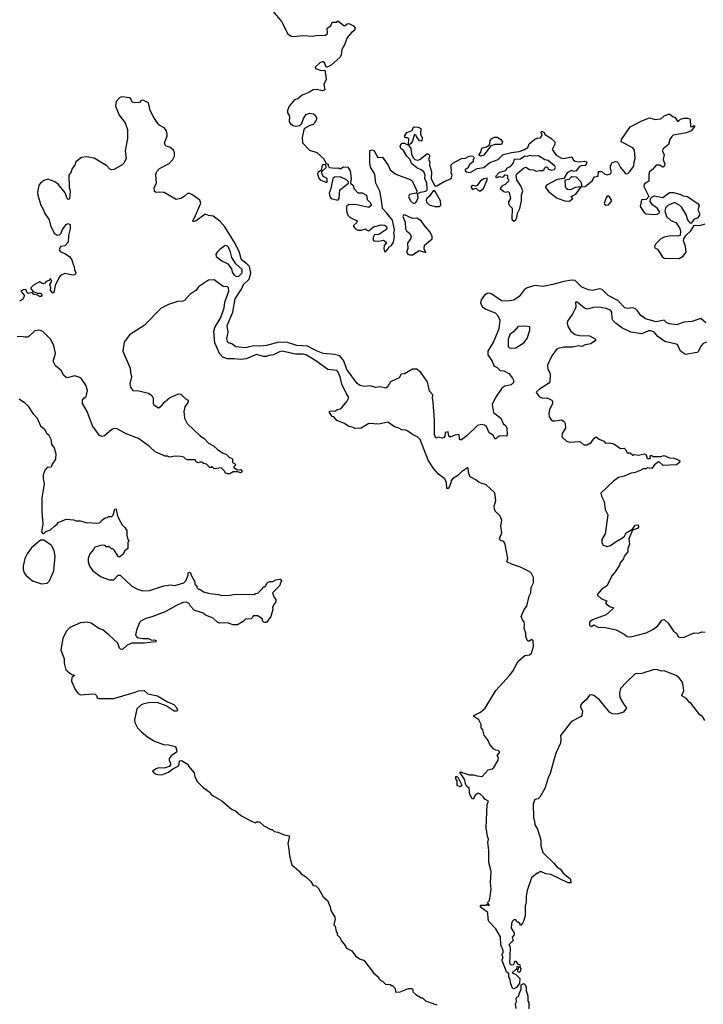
# Model space of a CAD drawing. Extents: x 2535812 to 2752880, y 540738 to 728399.
# Tile 86 of 213: x 2566769 to 2572907, y 684282 to 693121. Entities that reach past the tile are written whole.
import ezdxf

# ---------------------------------------------------------------- set-up
doc = ezdxf.new("R2010")
doc.units = 0

msp = doc.modelspace()

# ---------------------------------------------------------------- linework, layer by layer
at = {"layer": '0CON20XD'}
for points in [[(2569046, 693195), (2569118.1, 693105), (2569175.8, 692995), (2569205, 692972.5), (2569225, 692969.2), (2569315, 692980), (2569395, 692974.4), (2569445, 692982.5), (2569475, 692978.6), (2569515, 692983.8), (2569531.7, 692998.3), (2569528.8, 693045), (2569562.5, 693065), (2569575, 693100), (2569615, 693100), (2569625, 693110), (2569678.3, 693068.3), (2569691.7, 693068.3), (2569710, 693085), (2569725, 693087.5), (2569766.7, 693066.7), (2569780, 693045), (2569775.8, 693025), (2569752.2, 693007.8), (2569709.7, 692960.3), (2569685.6, 692895), (2569661.5, 692855), (2569654.4, 692805), (2569645, 692785.8), (2569565.5, 692714.5), (2569525, 692693.3), (2569505, 692732.5), (2569495, 692742.5), (2569485, 692743.3), (2569465, 692733.3), (2569423.3, 692695), (2569425, 692683.8), (2569475, 692666.2), (2569509.3, 692669.3), (2569518.3, 692611.7), (2569521.4, 692585), (2569499.5, 692540.5), (2569507.3, 692492.7), (2569485, 692483.3), (2569435, 692495.5), (2569405, 692491.8), (2569365, 692467.5), (2569305, 692442.9), (2569265, 692410), (2569235, 692402.5), (2569205, 692366.2), (2569188.8, 692345), (2569172.7, 692307.3), (2569174.2, 692285), (2569190.8, 692255), (2569187.5, 692205), (2569200, 692185), (2569225, 692171.2), (2569246.4, 692166.4), (2569285, 692170), (2569302.1, 692187.9), (2569316, 692235), (2569340, 692270), (2569375, 692281.2), (2569406, 692276), (2569423, 692263), (2569433.8, 692243.8), (2569434, 692225), (2569417.3, 692192.7), (2569405, 692180), (2569375, 692171.2), (2569327.5, 692145), (2569320, 692135), (2569306.2, 692065), (2569308.8, 692015), (2569370.9, 691950.9), (2569437.6, 691927.6), (2569497.5, 691875), (2569521.7, 691831.7), (2569540, 691825), (2569540, 691805), (2569550, 691795), (2569605, 691787.5), (2569635, 691790), (2569645, 691782.5), (2569675, 691800), (2569716.1, 691796.1), (2569735.8, 691765.8), (2569746.2, 691696.2), (2569740, 691655), (2569762, 691632), (2569772.7, 691602.7), (2569805, 691566.7), (2569845, 691566.2), (2569882.5, 691545), (2569888.3, 691508.3), (2569913, 691483), (2569927.5, 691455), (2569905, 691436.7), (2569795, 691459.2), (2569725, 691462.5), (2569703.3, 691445), (2569704.2, 691405), (2569714, 691365), (2569735, 691344), (2569797.5, 691315), (2569793.6, 691296.4), (2569767.5, 691275), (2569767.5, 691265), (2569784.4, 691244.4), (2569805, 691232.2), (2569835, 691230.8), (2569873, 691243), (2569885, 691231.2), (2569905, 691226.7), (2569945, 691261.2), (2570015, 691280), (2570045.8, 691275.8), (2570062.5, 691265), (2570066.7, 691245), (2570056.2, 691233.8), (2569995, 691192.5), (2569955, 691190), (2569943.3, 691166.7), (2569943.3, 691145), (2569950, 691135), (2569995, 691132.5), (2570035, 691142.5), (2570060, 691125), (2570060, 691115), (2570040, 691095), (2570037.5, 691065), (2570045, 691040), (2570055, 691040), (2570075, 691060), (2570087, 691083), (2570107.5, 691095), (2570126.7, 691125), (2570133.3, 691175), (2570127.5, 691205), (2570133.3, 691235), (2570115, 691322.5), (2570066.7, 691385), (2570026.7, 691425), (2570017.5, 691502.5), (2570002.3, 691582.3), (2569968, 691655), (2569956.2, 691735), (2569917.3, 691797.3), (2569912, 691835), (2569913.6, 691946.4), (2569935, 691953.1), (2569950.8, 691945), (2569985, 691883.3), (2570025.9, 691885.9), (2570079.7, 691809.7), (2570094.4, 691774.4), (2570145, 691733.8), (2570275, 691686.2), (2570294.1, 691674.1), (2570333.3, 691585), (2570331.7, 691568.3), (2570327.5, 691562.5), (2570268.3, 691551.7), (2570260, 691535), (2570276.7, 691495), (2570305, 691472.5), (2570323.6, 691476.4), (2570335, 691492.5), (2570346, 691525), (2570341.7, 691558.3), (2570368.3, 691571.7), (2570415, 691583.3), (2570426.7, 691595), (2570426.4, 691603.6), (2570423.3, 691655), (2570406.7, 691695), (2570408.8, 691725), (2570396.7, 691755), (2570375, 691773.3), (2570335, 691791.2), (2570288.3, 691831.7)], [(2572928.8, 690398.8), (2572885, 690440), (2572805, 690412.7), (2572735, 690405.4), (2572665, 690381.1), (2572605, 690389.5), (2572580.5, 690400.5), (2572555, 690423.8), (2572485, 690407.8), (2572388, 690435), (2572345, 690464.6), (2572317.4, 690507.4), (2572301.6, 690521.6), (2572275, 690534.3), (2572225, 690528.8), (2572202.5, 690535), (2572139.4, 690599.4), (2572051.8, 690645), (2571998.3, 690698.3), (2571975, 690703.8), (2571915, 690688.8), (2571875, 690696.2), (2571815, 690720.9), (2571755, 690778.6), (2571725, 690781.8), (2571655, 690771.2), (2571557.1, 690742.9), (2571465, 690725.7), (2571395, 690734.4), (2571325, 690713.3), (2571298.6, 690695), (2571255, 690635.6), (2571205, 690602.9), (2571145.5, 690594.5), (2571095, 690597.8), (2571006.8, 690656.8), (2570985, 690665.3), (2570965, 690662.2), (2570942.7, 690647.3), (2570911.1, 690605), (2570907.8, 690575), (2570922.9, 690542.9), (2570953.8, 690523.8), (2571038.8, 690488.8), (2571060.8, 690465), (2571078.9, 690425), (2571071.3, 690345), (2571025, 690234.2), (2570973.3, 690145), (2570971.5, 690111.5), (2571012.5, 690055), (2571025, 690012.5), (2571055, 689997.5), (2571083.3, 689973.3), (2571115, 689968.8), (2571160, 689945), (2571195, 689902.5), (2571203.8, 689885), (2571204, 689865), (2571182.5, 689842.5), (2571125, 689831.1), (2571096.9, 689813.1), (2571041.5, 689728.5), (2571012.1, 689667.9), (2571024.5, 689594.5), (2571090, 689545), (2571109.2, 689495), (2571135, 689473.8), (2571144, 689455), (2571146, 689395), (2571138.3, 689381.7), (2571115, 689386.7), (2571075, 689383.3), (2571045, 689360), (2571035, 689360), (2571020, 689390), (2570985, 689413.3), (2570959.1, 689469.1), (2570941.2, 689481.2), (2570915, 689487.8), (2570880.4, 689479.6), (2570785, 689384.2), (2570735, 689350), (2570725, 689350), (2570718.3, 689358.3), (2570715, 689397.5), (2570675, 689392.5), (2570633, 689373), (2570623, 689383), (2570615, 689420), (2570590, 689415), (2570587, 689383), (2570575, 689367.5), (2570565, 689363.3), (2570526.4, 689373.6), (2570505, 689363.8), (2570493.3, 689393.3), (2570493.8, 689525), (2570481.8, 689688.2), (2570474.1, 689725.9), (2570478.5, 689755), (2570448.7, 689785), (2570430.5, 689870.5), (2570371.5, 689955), (2570335, 689982.5), (2570296.4, 689983.6), (2570225, 689942), (2570195, 689940), (2570177.5, 689905), (2570099.4, 689870.6), (2570075, 689828.8), (2570055, 689812), (2570005, 689826.2), (2569965, 689818.6), (2569915, 689833.3), (2569865, 689827.1), (2569825, 689838.2), (2569797.5, 689855), (2569705, 689980), (2569678.6, 690058.6), (2569642.6, 690102.6), (2569594.2, 690115.8), (2569495, 690124.6), (2569435, 690147.1), (2569351.5, 690191.5), (2569256.7, 690195), (2569173.6, 690223.6), (2569095, 690226.9), (2568985, 690196.5), (2568929.8, 690190.2), (2568867.4, 690192.6), (2568795, 690175.5), (2568710, 690185), (2568675, 690211.2), (2568645, 690221.2), (2568635, 690233.3), (2568630, 690255), (2568640, 690315), (2568631.8, 690375), (2568683.3, 690496.7), (2568702.7, 690615), (2568759, 690701), (2568779.4, 690745), (2568827.9, 690792.1), (2568845.3, 690845), (2568831.7, 690905), (2568809.3, 690929.3), (2568772.7, 690955), (2568757.5, 690975), (2568741.3, 691031.3), (2568702.9, 691112.9), (2568611, 691261), (2568565, 691312.3), (2568505, 691358), (2568465, 691362.5), (2568435, 691376.2), (2568353.3, 691315), (2568325, 691307.5), (2568322, 691315), (2568338.7, 691341.3), (2568394.6, 691475.4), (2568385, 691500.9), (2568315, 691551.8), (2568295, 691561.2), (2568275, 691560), (2568245, 691532.7), (2568215, 691515.6), (2568175, 691507.9), (2568065, 691570), (2568025.8, 691574.2), (2567995, 691568.8), (2567978.8, 691578.8), (2567976, 691615), (2567996.8, 691653.2), (2567992, 691732), (2568000.2, 691759.8), (2568023.3, 691786.7), (2568110.9, 691829.1), (2568145, 691867.5), (2568157.8, 691895), (2568159.4, 691925), (2568150.3, 691950.3), (2568117.4, 691977.4), (2568085, 691986), (2568073.8, 691995), (2568068.8, 692015), (2568092.5, 692075), (2568094, 692095), (2568086, 692125), (2568065, 692151.2), (2568020, 692175), (2567977.5, 692237.5), (2567940.8, 692305), (2567923.8, 692375), (2567875, 692398.1), (2567860, 692395), (2567843.3, 692376.7), (2567803.9, 692373.9), (2567782.3, 692382.3), (2567765, 692413.3), (2567755, 692419.2), (2567685, 692430), (2567667.3, 692422.7), (2567634.2, 692385.8), (2567628.6, 692345), (2567662, 692265), (2567716.8, 692196.8), (2567736.9, 692135), (2567735.6, 692055), (2567715.8, 691945), (2567723.9, 691876.1), (2567706.2, 691835), (2567685, 691816.2), (2567615, 691776.7), (2567595, 691773.8), (2567579.5, 691779.5), (2567550.5, 691810.5), (2567436.9, 691876.9), (2567368.8, 691891.2), (2567323.3, 691885), (2567273.8, 691845), (2567263.3, 691815), (2567240, 691785), (2567230, 691755), (2567210, 691725), (2567213.3, 691615), (2567223.3, 691585), (2567215, 691512.5), (2567205, 691507.5), (2567195, 691517.5), (2567178, 691568), (2567114.2, 691644.2), (2567083.3, 691665), (2567025, 691690.8), (2566985, 691677.5), (2566954.4, 691655), (2566941.4, 691635), (2566929.5, 691570.5), (2566930.4, 691545), (2566957.4, 691457.4), (2566983.5, 691415), (2566995, 691380), (2567032.9, 691325), (2567046, 691275), (2567079.2, 691205), (2567105, 691187.1), (2567125, 691190.8), (2567140, 691205), (2567152.9, 691237.1), (2567185, 691282.5), (2567205, 691292.5), (2567221.7, 691281.7), (2567222.5, 691245), (2567205.8, 691185), (2567204.2, 691125), (2567175, 691090), (2567135, 691083.8), (2567123.5, 691055), (2567135, 691036), (2567173, 691023), (2567215, 690996.7), (2567236, 690965), (2567248.8, 690925), (2567258.8, 690905), (2567261.2, 690875), (2567273.3, 690855), (2567270.7, 690839.3), (2567260.7, 690829.3), (2567245, 690826.7), (2567175, 690842), (2567135.5, 690824.5), (2567119.2, 690805), (2567087.5, 690735), (2567075, 690672), (2567065, 690666), (2567045, 690692.5), (2567047.5, 690715), (2567038, 690745), (2567056, 690775), (2567045, 690797.5), (2567031.2, 690778.8), (2567005, 690770), (2566993.6, 690756.4), (2566975, 690750), (2566945, 690767.5), (2566891.7, 690738.3), (2566867.5, 690715), (2566867.5, 690705), (2566890, 690680), (2566925, 690666.7), (2566955, 690666.2), (2566965, 690658.8), (2566968.6, 690645), (2566962.5, 690635), (2566947.5, 690635), (2566928.8, 690648.8), (2566896.7, 690655), (2566881.7, 690671.7), (2566844.4, 690664.4), (2566834.2, 690674.2), (2566826.7, 690696.7), (2566805, 690700), (2566780, 690685), (2566809.2, 690649.2), (2566808.6, 690635), (2566795, 690610.8), (2566767.5, 690595)], [(2570288.3, 691831.7), (2570276, 691866), (2570245, 691897.5), (2570216, 691946), (2570190, 691965), (2570183.8, 691985), (2570193.6, 692006.4), (2570205, 692012.5), (2570225, 692012.5), (2570245, 692000), (2570260, 692000), (2570261.7, 692051.7), (2570255, 692060), (2570231.7, 692061.7), (2570222.5, 692075), (2570245, 692107.5), (2570293, 692127), (2570304, 692156), (2570315, 692160), (2570346.4, 692156.4), (2570370, 692145), (2570367.5, 692095), (2570381.7, 692061.7), (2570380, 692035), (2570375, 692030), (2570360, 692035), (2570331.7, 692071.7), (2570330, 692085), (2570315, 692090), (2570292.5, 692025), (2570275, 692002.5), (2570260, 692000), (2570260, 691995), (2570280, 691965), (2570287.5, 691915), (2570302, 691882), (2570317.3, 691867.3), (2570345, 691860.8), (2570362.5, 691865), (2570425, 691917.5), (2570435, 691917.5), (2570447.5, 691905), (2570449.3, 691890.7), (2570440, 691865), (2570452.5, 691845), (2570448, 691815), (2570465.9, 691755.9), (2570463.9, 691693.9), (2570495, 691630), (2570515, 691630), (2570580, 691670), (2570643.8, 691695), (2570652, 691725), (2570643.3, 691746.7), (2570646.2, 691775), (2570640.8, 691805), (2570645, 691820), (2570657.9, 691832.1), (2570735, 691874.3), (2570770.5, 691879.5), (2570805, 691896.7), (2570825, 691900), (2570840, 691895), (2570847.5, 691885), (2570847, 691873), (2570840, 691865), (2570840, 691845), (2570805, 691817.5), (2570795, 691790), (2570770, 691775), (2570770, 691765), (2570780, 691755), (2570815, 691748.8), (2570875.9, 691784.1), (2570935, 691793.8), (2570990.3, 691839.7), (2571065, 691867.5), (2571109.3, 691910.7), (2571185, 691930), (2571252.3, 691937.7), (2571295, 691953.3), (2571330, 691975), (2571343.6, 692006.4), (2571395, 692047.5), (2571415, 692057.5), (2571445, 692060), (2571460, 692085), (2571460, 692095), (2571450, 692105), (2571455, 692120), (2571470, 692115), (2571480, 692105), (2571480, 692095), (2571538.8, 692058.8), (2571573.3, 692025), (2571573.8, 692005), (2571551.2, 691955), (2571586.7, 691905), (2571635, 691879.2), (2571654.1, 691875.9), (2571719.3, 691889.3), (2571726.7, 691886.7), (2571740.5, 691860.5), (2571755, 691850.8), (2571795, 691844), (2571840.7, 691850.7), (2571855, 691846.7), (2571860, 691835), (2571845, 691810), (2571815, 691813.3), (2571795, 691803.3), (2571765, 691763.8), (2571745, 691757.5), (2571725, 691766.2), (2571684.2, 691745.8), (2571653.6, 691696.4), (2571595, 691687.5), (2571500, 691635), (2571490, 691625), (2571490, 691615), (2571520, 691575), (2571595, 691520), (2571665, 691496.2), (2571705, 691491.2), (2571736.2, 691515), (2571720, 691535), (2571761.2, 691555), (2571810, 691620), (2571755, 691616.2), (2571715, 691593.8), (2571687.5, 691597.5), (2571675.8, 691605.8), (2571668.6, 691625), (2571667.5, 691682.5), (2571701.7, 691688.3), (2571727.5, 691712.5), (2571765, 691710), (2571807.5, 691665), (2571813.8, 691636.2), (2571810, 691620), (2571845, 691623.3), (2571910, 691675), (2571930.7, 691709.3), (2571962.5, 691717.5), (2571965, 691757.5), (2571995, 691758.8), (2572024.2, 691734.2), (2572045, 691728.8), (2572073, 691737), (2572082.5, 691755), (2572072.3, 691782.3), (2572075, 691807.5), (2572086.7, 691835), (2572115, 691848.8), (2572135, 691844), (2572144, 691835), (2572164.5, 691794.5), (2572205, 691742.5), (2572215, 691737.5), (2572229.1, 691740.9), (2572245.8, 691754.2), (2572283.5, 691805), (2572285.5, 691845), (2572296.5, 691875), (2572290.3, 691950.3), (2572275, 691972), (2572170, 692025), (2572172.5, 692045), (2572251.3, 692158.7), (2572362.3, 692217.7), (2572425, 692240), (2572474.2, 692224.2), (2572525, 692232), (2572555, 692257.5), (2572605, 692276.7), (2572635, 692250), (2572650, 692245), (2572675, 692210), (2572685, 692210), (2572703, 692227), (2572733.6, 692236.4), (2572765, 692237.5), (2572785, 692230), (2572790, 692225), (2572791.7, 692161.7), (2572805, 692160), (2572825, 692170), (2572830, 692165), (2572797.5, 692125), (2572756.7, 692105), (2572635.9, 692084.1), (2572625, 692073.8), (2572607.1, 692045), (2572595, 692000), (2572548.8, 691965), (2572536.7, 691945), (2572555, 691910), (2572546, 691865), (2572562.5, 691825), (2572560, 691805), (2572545, 691798.8), (2572513.6, 691816.4), (2572485, 691816.2), (2572450, 691775), (2572423.8, 691755), (2572418, 691735), (2572418, 691672), (2572376.7, 691645), (2572374.2, 691625), (2572381.2, 691605), (2572417, 691533), (2572395, 691507.5), (2572352.5, 691505), (2572340, 691445), (2572375, 691391.2), (2572395, 691378), (2572467.4, 691372.6), (2572494.1, 691375.9), (2572510, 691385), (2572513.3, 691395), (2572496.2, 691425), (2572450.3, 691460.3), (2572430.5, 691490.5), (2572432.5, 691515), (2572448.3, 691531.7), (2572465, 691540), (2572545, 691526.2), (2572605, 691569.2), (2572639.1, 691569.1), (2572695.4, 691555.4), (2572725, 691540), (2572765, 691533.8), (2572859.5, 691469.5), (2572870, 691455), (2572857.5, 691415), (2572873.3, 691385), (2572872.5, 691365), (2572855, 691340), (2572825, 691330), (2572795, 691292.5), (2572766.6, 691326.6), (2572756.8, 691366.8), (2572715.7, 691435.7), (2572695, 691453.8), (2572655, 691476.7), (2572641.7, 691478.3), (2572587.3, 691452.7), (2572570, 691435), (2572562, 691405), (2572576.2, 691355), (2572615, 691320), (2572660, 691300), (2572693, 691253), (2572703.3, 691225), (2572700, 691185), (2572675, 691177.5), (2572615, 691180), (2572555, 691170), (2572525, 691152.5), (2572480.7, 691109.3), (2572470, 691085), (2572471.7, 691071.7), (2572495, 691060), (2572536.7, 690995), (2572555, 690980), (2572691.7, 690978.3), (2572725, 690997.5), (2572753.3, 691035), (2572748.1, 691085), (2572730, 691135), (2572732.5, 691155), (2572750, 691185), (2572795, 691226.7), (2572825, 691272.5), (2572835, 691277.5), (2572875, 691274.2), (2572925, 691288.8)], [(2570905, 691897.5), (2570892.5, 691905), (2570908.8, 691931.2), (2570915, 691957.5), (2570925, 691971.2), (2570959.5, 691980.5), (2570984, 691996), (2570991.2, 692008.8), (2570992.7, 692037.3), (2571005, 692052.5), (2571033.6, 692066.4), (2571055, 692066.2), (2571085, 692050), (2571098.8, 692035), (2571103.8, 692025), (2571095, 692000), (2571038.3, 692001.7), (2571000, 691990), (2570935, 691903.8), (2570905, 691897.5)], [(2571205, 691313.3), (2571225, 691327.5), (2571233.8, 691345), (2571238, 691385), (2571258.8, 691425), (2571273.8, 691495), (2571273.8, 691545), (2571286, 691585), (2571269.7, 691629.7), (2571233.3, 691685), (2571226.7, 691725), (2571233.6, 691736.4), (2571292.7, 691787.3), (2571313.6, 691796.4), (2571345, 691776.7), (2571382.3, 691772.3), (2571405, 691761.2), (2571435, 691768.8), (2571465, 691767.5), (2571477.5, 691775), (2571481.7, 691788.3), (2571495, 691800), (2571508.3, 691798.3), (2571515, 691780), (2571545, 691770), (2571570, 691775), (2571580, 691795), (2571575, 691807.5), (2571515, 691857.5), (2571485, 691862.5), (2571427.7, 691897.7), (2571375, 691896.7), (2571345, 691902.5), (2571325, 691893.3), (2571305, 691897.5), (2571265, 691870), (2571210, 691865), (2571200, 691835), (2571169.3, 691800.7), (2571140, 691785), (2571130, 691765), (2571075, 691750), (2571040, 691715), (2571053.6, 691703.6), (2571075, 691712.5), (2571105, 691707.5), (2571116.7, 691713.3), (2571125, 691730), (2571150, 691725), (2571150, 691695), (2571160, 691685), (2571158.3, 691671.7), (2571128.8, 691641.2), (2571100.7, 691629.3), (2571083.3, 691605), (2571115, 691580), (2571135, 691573.3), (2571155, 691580), (2571165, 691570), (2571176.2, 691515), (2571157.5, 691485), (2571157, 691473), (2571163.8, 691455), (2571190.7, 691430.7), (2571187.5, 691335), (2571190, 691325), (2571205, 691313.3)], [(2569525, 691660), (2569530, 691665), (2569530, 691695), (2569493.6, 691713.6), (2569483.6, 691733.6), (2569482.5, 691757.5), (2569520, 691795), (2569518.3, 691818.3), (2569495, 691820), (2569482.5, 691805), (2569478.3, 691771.7), (2569445, 691750), (2569443.3, 691735), (2569455, 691700), (2569467.5, 691685), (2569525, 691660)], [(2569625, 691500), (2569637.5, 691515), (2569642.5, 691595), (2569722.5, 691655), (2569722.5, 691665), (2569702.5, 691685), (2569645, 691710), (2569595, 691707.5), (2569580, 691695), (2569562.5, 691605), (2569546.7, 691565), (2569555, 691530), (2569565, 691517.5), (2569625, 691500)], [(2570905, 691583.8), (2570932.5, 691605), (2570967.5, 691685), (2570967.5, 691697.5), (2570935, 691691.2), (2570907.5, 691675), (2570875, 691632.5), (2570865, 691627.5), (2570835, 691632.5), (2570822.5, 691625), (2570822.5, 691615), (2570835, 691597.5), (2570865, 691610), (2570892.5, 691585), (2570905, 691583.8)], [(2570535, 691443.3), (2570550, 691455), (2570546.2, 691495), (2570498.8, 691578.8), (2570485, 691587.5), (2570445, 691533.3), (2570423.3, 691515), (2570418.3, 691501.7), (2570421.7, 691481.7), (2570445, 691458), (2570495, 691444), (2570535, 691443.3)], [(2572035, 691456.2), (2572055, 691458.8), (2572086, 691495), (2572065, 691532.5), (2572055, 691537.5), (2572045, 691536.7), (2572035, 691522.5), (2572016.7, 691475), (2572020, 691465), (2572035, 691456.2)], [(2570269.3, 691009.3), (2570295, 691010), (2570355, 691050), (2570415, 691030), (2570400, 691065), (2570403, 691097), (2570473.3, 691155), (2570473.3, 691175), (2570455, 691213.3), (2570403.2, 691273.2), (2570375, 691316.2), (2570335, 691340), (2570295, 691337.5), (2570225, 691370), (2570214.3, 691365.7), (2570210, 691355), (2570228.8, 691305), (2570232.5, 691245), (2570243.3, 691225), (2570270.7, 691200.7), (2570282.5, 691175), (2570276.7, 691155), (2570250, 691115), (2570253.6, 691066.4), (2570243.3, 691035), (2570255, 691017.5), (2570269.3, 691009.3)], [(2568715, 690816.2), (2568735, 690820), (2568765, 690847.5), (2568765, 690878.9), (2568710.8, 690930.8), (2568672.5, 690985), (2568662.6, 691035), (2568645, 691080), (2568635, 691089.6), (2568615, 691093.3), (2568565, 691058.6), (2568542.5, 691035), (2568530, 691015), (2568533.8, 690995), (2568585, 690956.2), (2568638.3, 690928.3), (2568670, 690885), (2568676.2, 690855), (2568695, 690826.7), (2568715, 690816.2)], [(2571566.7, 686485), (2571532.5, 686355), (2571513.3, 686315), (2571485, 686220), (2571439.3, 686140.7), (2571425, 686127.5), (2571395, 686120), (2571378.3, 686081.7), (2571382.5, 685955), (2571392.5, 685925), (2571393, 685893), (2571417.5, 685855), (2571437, 685797), (2571447.5, 685755), (2571447.5, 685705), (2571467.5, 685645), (2571563.2, 685553.2), (2571593.4, 685513.4), (2571625.6, 685495.6), (2571650, 685460), (2571706.2, 685415), (2571713.8, 685405), (2571717.5, 685372.5), (2571695, 685372.5), (2571537, 685447), (2571493, 685453), (2571455, 685470), (2571435, 685470), (2571425, 685460), (2571415, 685460), (2571363.6, 685416.4), (2571326.7, 685305), (2571317, 685253), (2571316.7, 685195), (2571307.5, 685165), (2571307, 685077), (2571296.4, 685033.6), (2571285, 685010), (2571265, 684990), (2571258.3, 685008.3), (2571245, 685020), (2571235, 685020), (2571225, 685040), (2571205, 685040), (2571190, 685025), (2571183.3, 685005), (2571182.5, 684965), (2571210, 684925), (2571210, 684905), (2571190, 684885), (2571200, 684855), (2571168.3, 684821.7), (2571160, 684815), (2571170, 684805), (2571172.5, 684785), (2571167.5, 684655), (2571173.3, 684643.3), (2571185, 684637.5), (2571201.7, 684638.3), (2571210, 684645), (2571215, 684670), (2571225, 684670), (2571241.7, 684641.7), (2571258.3, 684638.3), (2571260, 684615), (2571267.5, 684605), (2571267, 684583), (2571258.3, 684571.7), (2571245, 684570), (2571240, 684595), (2571248.3, 684601.7), (2571250, 684615), (2571245, 684620), (2571231.7, 684618.3), (2571228.3, 684601.7), (2571190, 684565), (2571225, 684550), (2571260, 684515), (2571257.5, 684472.5), (2571228.3, 684431.7), (2571205, 684420), (2571195, 684427.5), (2571177.5, 684465), (2571170, 684515), (2571160, 684525), (2571160, 684555), (2571140, 684575), (2571100, 684675), (2571100, 684685), (2571110, 684695), (2571100, 684725), (2571100, 684735), (2571110, 684745), (2571110, 684765), (2571090, 684815), (2571087, 684887), (2571045, 684960), (2570982.5, 685025), (2570973.8, 685045), (2570973.3, 685105), (2570915, 685147.5), (2570902.5, 685165), (2570908.3, 685171.7), (2570955, 685172.5), (2570965, 685180), (2570975, 685170), (2570988.3, 685171.7), (2570970, 685195), (2570987, 685213), (2571002.5, 685315), (2570997.5, 685375), (2571002.5, 685475), (2570980, 685555), (2570982.5, 685665), (2570972.5, 685735), (2570977.5, 685765), (2570968.3, 685788.3), (2570957.5, 685865), (2570966.7, 686075), (2570977.5, 686105), (2570945, 686122.5), (2570933, 686143), (2570901.7, 686171.7), (2570885, 686176.7), (2570875, 686172.5), (2570855, 686152.5), (2570845, 686127.5), (2570835, 686123.3), (2570812, 686165), (2570803.9, 686223.9), (2570785, 686238.8), (2570770.7, 686260.7), (2570766, 686296), (2570725, 686360), (2570725, 686370), (2570805, 686342.5), (2570845, 686342.5), (2570875, 686332.5), (2570921.7, 686328.3), (2570975, 686386.7), (2571010, 686395), (2571025, 686407.5), (2571063.8, 686475), (2571066.7, 686495), (2571057.5, 686515), (2571080, 686545), (2571065, 686560), (2571045, 686562.5), (2571022.5, 686575), (2570990, 686615), (2570975, 686650), (2570938.3, 686698.3), (2570927, 686747), (2570913, 686763), (2570912.5, 686795), (2570892.5, 686835), (2570846.7, 686865), (2570847.5, 686875), (2570905, 686903.3), (2570949.3, 686940.7), (2571045, 687100), (2571166.4, 687233.6), (2571196.1, 687273.9), (2571246.1, 687363.9), (2571305, 687413.3), (2571345, 687420), (2571363.8, 687435), (2571383.8, 687495), (2571378.8, 687545), (2571365, 687557.5), (2571345, 687542.5), (2571335, 687542.5), (2571325, 687552.5), (2571312, 687585), (2571313.3, 687615), (2571298.8, 687655), (2571301.7, 687691.7), (2571297.5, 687715), (2571282.5, 687735), (2571272.5, 687765), (2571300, 687825), (2571322.5, 687855), (2571342.5, 687945), (2571357.5, 687975), (2571360, 688025), (2571383, 688067), (2571383.3, 688115), (2571365, 688150), (2571348.8, 688165), (2571265, 688207.5), (2571195, 688229.4), (2571142.5, 688255), (2571152.5, 688285), (2571128.8, 688408.8), (2571115.9, 688435.9), (2571086.2, 688446.2), (2571076.7, 688465), (2571096.7, 688515), (2571088.8, 688575), (2571098.3, 688628.3), (2571080.5, 688670.5), (2571044.3, 688704.3), (2571031.4, 688725), (2571030, 688755), (2571044.1, 688805.9), (2571035.6, 688875), (2570958, 688945), (2570895, 688965.6), (2570865, 688990.6), (2570815, 689018.8), (2570801.4, 689045), (2570796.2, 689095), (2570789.3, 689099.3), (2570735, 689063.1), (2570701.9, 689028.1), (2570655, 689000.6), (2570644.1, 688985), (2570640.4, 688965), (2570625, 688924.4), (2570615, 688911.9), (2570605, 688912), (2570599.8, 688965), (2570585, 688998.7), (2570530.4, 689040.4), (2570487.9, 689087.9), (2570436.5, 689166.5), (2570365, 689353.8), (2570345, 689373.8), (2570297.3, 689397.3), (2570255, 689427.5), (2570236.4, 689436.4), (2570199.5, 689439.5), (2570167.3, 689457.3), (2570135, 689466.2), (2570075, 689507.1), (2569995, 689489.5), (2569904.3, 689495.7), (2569835, 689453.3), (2569775, 689450), (2569765, 689460), (2569725, 689470), (2569685, 689497.5), (2569615, 689522.5), (2569590, 689555), (2569575, 689560), (2569550, 689595), (2569551.7, 689608.3), (2569605, 689610), (2569618.3, 689621.7), (2569645, 689627.5), (2569665, 689642.5), (2569705, 689692.5), (2569722.5, 689725), (2569722.5, 689735), (2569701.7, 689761.7), (2569660.3, 689850.3), (2569646, 689916), (2569625, 689963.1), (2569615, 689972.7), (2569535, 689980.4), (2569418.8, 690065), (2569345, 690109.5), (2569315, 690119.3), (2569245, 690118.4), (2569125, 690144.1), (2569101.2, 690138.8), (2569047.3, 690112.7), (2569005, 690106.7), (2568985, 690097.7), (2568957.8, 690097.8), (2568895, 690115.2), (2568803.4, 690076.6), (2568755, 690069.8), (2568695, 690076.8), (2568635.6, 690075.6), (2568592.3, 690092.3), (2568564, 690124), (2568521.7, 690221.7), (2568511.9, 690325), (2568521, 690359), (2568575, 690446.9), (2568604.6, 690534.6), (2568610, 690585), (2568646.7, 690685), (2568643.6, 690713.6), (2568635, 690722.5), (2568595, 690727.5), (2568515, 690786), (2568465, 690784.2), (2568375.5, 690724.5), (2568348.9, 690691.1), (2568295, 690654), (2568248.3, 690601.7), (2568235, 690594.2), (2568185, 690590), (2568105, 690565.8), (2568039.3, 690530.7), (2567885, 690376.2), (2567755, 690291.2), (2567706.7, 690225), (2567695.8, 690145), (2567761.7, 689991.7), (2567762.5, 689955), (2567772, 689915), (2567758.3, 689851.7), (2567762.7, 689822.7), (2567785, 689793.3), (2567839.3, 689790.7), (2567925, 689767.5), (2567955, 689747.5), (2567967.5, 689725), (2567967.5, 689675), (2567972.5, 689665), (2568015, 689637.5), (2568039.3, 689650.7), (2568070.7, 689689.3), (2568115, 689727.5), (2568195, 689762.5), (2568215, 689760), (2568255, 689720), (2568280, 689705), (2568277.5, 689685), (2568252.5, 689645), (2568243.8, 689605), (2568248.8, 689545), (2568273.3, 689495), (2568393.6, 689383.6), (2568422.5, 689365), (2568465, 689320), (2568510, 689295), (2568545, 689262.5), (2568595, 689230), (2568625, 689217.5), (2568651.7, 689191.7), (2568670, 689185), (2568680, 689175), (2568680, 689145), (2568698.3, 689138.3), (2568710, 689125), (2568691.7, 689108.3), (2568691.7, 689101.7), (2568725, 689080), (2568755, 689082.5), (2568767.5, 689065), (2568755, 689053.8), (2568725, 689063.3), (2568685, 689062.5), (2568655.8, 689044.2), (2568633.9, 689043.9), (2568613.6, 689053.6), (2568610, 689065), (2568577, 689097), (2568515, 689090), (2568495, 689110), (2568488.3, 689101.7), (2568475, 689100), (2568445, 689130), (2568418.3, 689138.3), (2568405, 689150), (2568385, 689150), (2568375, 689142.5), (2568355, 689150), (2568345, 689170), (2568275, 689168.8), (2568260, 689175), (2568243.6, 689193.6), (2568215, 689200), (2568165, 689203.3), (2568115, 689193.3), (2568095, 689202.5), (2568073.6, 689203.6), (2567985, 689243.3), (2567935, 689288.8), (2567835, 689361.2), (2567725, 689402), (2567645, 689449.2), (2567615, 689452), (2567595, 689443.8), (2567530, 689385), (2567505, 689380), (2567485, 689387.5), (2567423.3, 689475), (2567373.3, 689605), (2567333.8, 689675), (2567333.8, 689705), (2567345, 689723.3), (2567365, 689737.5), (2567377.7, 689792.3), (2567361.2, 689841.2), (2567325, 689897.5), (2567309.5, 689909.5), (2567265, 689923.3), (2567195, 689907.5), (2567185, 689910), (2567166.4, 689926.4), (2567141.7, 689971.7), (2567090, 690015), (2567070, 690055), (2567090, 690125), (2567074.3, 690195), (2567045, 690254), (2566975, 690321.5), (2566945, 690334.3), (2566905, 690328), (2566855, 690278.8), (2566835, 690270), (2566815, 690270), (2566783.9, 690276.1), (2566746.1, 690273.9)], [(2572935, 690225.6), (2572905, 690214), (2572885, 690190), (2572865, 690146), (2572851.2, 690135), (2572746.8, 690116.8), (2572703.8, 690145), (2572674.3, 690204.3), (2572561.3, 690231.3), (2572498.6, 690278.6), (2572465, 690317.3), (2572435, 690327.2), (2572415, 690326.9), (2572355, 690300), (2572255, 690316.9), (2572175.4, 690355.4), (2572124, 690395), (2572097.6, 690417.6), (2572087.8, 690435), (2572084.6, 690494.6), (2572072.9, 690512.9), (2572035, 690528.5), (2571970.2, 690540.2), (2571922, 690538), (2571865, 690521.9), (2571841.7, 690531.7), (2571775, 690586.2), (2571760, 690585), (2571761.4, 690545), (2571755.4, 690524.6), (2571736.8, 690483.2), (2571688, 690415), (2571685.8, 690395), (2571693.2, 690363.2), (2571718, 690325), (2571755, 690294.2), (2571795, 690285.8), (2571884.2, 690284.2), (2571937.5, 690255), (2571942.5, 690245), (2571897.7, 690212.3), (2571845, 690201.2), (2571815, 690186.2), (2571785, 690192), (2571735, 690181.2), (2571655, 690182), (2571605, 690168), (2571585, 690156), (2571546, 690105), (2571509.1, 690020.9), (2571510.8, 689985), (2571531.1, 689945), (2571529.1, 689870.9), (2571516.1, 689853.9), (2571435, 689805.7), (2571409.3, 689780.7), (2571407.5, 689775), (2571437.5, 689735), (2571465, 689724), (2571505, 689725.7), (2571545.6, 689705.6), (2571553.8, 689695), (2571552, 689675), (2571525, 689620), (2571520, 689585), (2571524, 689555), (2571540.3, 689530.3), (2571555, 689521.2), (2571575, 689518.8), (2571635, 689530), (2571656.7, 689515), (2571666.7, 689495), (2571668.8, 689455), (2571641.2, 689405), (2571636.2, 689375), (2571677.3, 689337.3), (2571705, 689328), (2571795, 689333.8), (2571808.6, 689328.6), (2571835, 689303.8), (2571865, 689304), (2571901.2, 689325), (2571926.7, 689365), (2571946.1, 689376.1), (2571972.5, 689355), (2572015, 689337.5), (2572028.3, 689318.3), (2572065, 689322.5), (2572105, 689313.3), (2572165, 689272.5), (2572195, 689273.8), (2572210.5, 689260.5), (2572223.9, 689233.9), (2572251.7, 689231.7), (2572275, 689212.5), (2572292.5, 689217.5), (2572325, 689212.9), (2572375, 689224.2), (2572394.2, 689214.2), (2572404, 689185), (2572415, 689178.8), (2572432.5, 689185), (2572430, 689205), (2572435, 689210), (2572445, 689210), (2572455, 689200), (2572525, 689200), (2572555, 689207.5), (2572605, 689188), (2572645, 689184), (2572687.3, 689167.3), (2572695, 689160), (2572692.5, 689145), (2572665, 689124), (2572548, 689118), (2572515, 689150), (2572505, 689150.8), (2572470, 689125), (2572445, 689093.3), (2572403.3, 689096.7), (2572395, 689090), (2572365, 689090), (2572355, 689080), (2572295, 689057.5), (2572258.3, 689051.7), (2572196.4, 689023.6), (2572145, 689012.5), (2572100.5, 688979.5), (2571988.3, 688871.7), (2571993, 688843), (2572016.7, 688795), (2572026.7, 688725), (2572048.8, 688675), (2572025.7, 688505), (2571995.7, 688455), (2571996, 688425), (2572008.8, 688405), (2572042.6, 688392.6), (2572075, 688399.5), (2572115, 688431.4), (2572181.3, 688468.7), (2572198, 688485), (2572214.5, 688515.5), (2572271.7, 688548.3), (2572295, 688582), (2572315, 688585.6), (2572324.3, 688575), (2572325.6, 688565), (2572316.1, 688553.9), (2572271.2, 688538.8), (2572239.1, 688460.9), (2572245.7, 688414.3), (2572230.8, 688375), (2572228.8, 688345), (2572196.7, 688305), (2572189.3, 688280.7), (2572160, 688245), (2572154, 688225), (2572116.2, 688165), (2572087.3, 688132.7), (2572040.3, 688039.7), (2571993.8, 688005), (2571956.7, 687965), (2571956.7, 687955), (2571992.1, 687922.1), (2572040, 687905), (2572030, 687885), (2572040, 687870), (2572075, 687850), (2572097.5, 687845), (2572096.7, 687835), (2572035, 687780), (2571913.3, 687735), (2571885, 687712.5), (2571885, 687682.5), (2571903.6, 687673.6), (2571925, 687687.5), (2571965, 687663.8), (2572015, 687666.7), (2572125, 687643.3), (2572197.5, 687605), (2572223.5, 687583.5), (2572255, 687580), (2572394.1, 687615.9), (2572455, 687646), (2572499.5, 687680.5), (2572535, 687730), (2572555, 687737.5), (2572593, 687703), (2572640.5, 687630.5), (2572665, 687612.5), (2572680.7, 687580.7), (2572705, 687573.8), (2572735, 687578.8), (2572823.6, 687616.4), (2572865, 687613.3), (2572895, 687626.7), (2572925, 687622)], [(2571185, 690171.4), (2571225, 690174.2), (2571295, 690221.4), (2571325, 690258.8), (2571348.8, 690335), (2571350, 690365), (2571305, 690370), (2571244.5, 690365.5), (2571206.7, 690323.3), (2571169.4, 690295), (2571155, 690250), (2571156.1, 690186.1), (2571166, 690176), (2571185, 690171.4)], [(2566765, 689717.5), (2566812.5, 689685), (2566845, 689652.5), (2566887.5, 689585), (2566926.7, 689545), (2566956.7, 689475), (2566992.5, 689445), (2567012.5, 689405), (2567026.1, 689396.1), (2567048, 689355), (2567055, 689310), (2567077, 689277), (2567092.5, 689225), (2567090, 689175), (2567059.3, 689130.7), (2567050, 689105), (2567015, 689102.5), (2566994.1, 689075.9), (2566980, 689035), (2566979.3, 688999.3), (2566988.8, 688955), (2566966.7, 688825), (2566966.2, 688705), (2566977.5, 688595), (2566963, 688523), (2566975, 688510), (2566985, 688510), (2567003, 688527), (2567045, 688542.5), (2567080, 688575)], [(2567080, 688575), (2567105, 688592.5), (2567115, 688607.5), (2567185, 688637.5), (2567251.7, 688631.7), (2567275, 688622.5), (2567311.7, 688621.7), (2567365, 688607.5), (2567475, 688602.5), (2567496.4, 688613.6), (2567503.6, 688626.4), (2567535, 688650), (2567557, 688653), (2567565, 688660), (2567595, 688660), (2567607, 688673), (2567623, 688727), (2567635, 688730), (2567642.5, 688675), (2567659.3, 688639.3), (2567687.5, 688585), (2567713, 688563), (2567730, 688535), (2567730, 688495), (2567740, 688455), (2567750, 688445), (2567740, 688425), (2567740, 688375), (2567710.7, 688349.3), (2567696.4, 688323.6), (2567665, 688297.5), (2567655, 688300), (2567620, 688355), (2567605, 688370), (2567591.7, 688371.7), (2567575, 688390), (2567545, 688390), (2567535, 688400), (2567505, 688402.5), (2567443, 688387), (2567432.5, 688365), (2567397.5, 688325), (2567383.3, 688285), (2567383.9, 688253.9), (2567396.7, 688215), (2567425, 688172.5), (2567499.3, 688119.3), (2567575, 688093.3), (2567615, 688093.3), (2567652.5, 688135), (2567670, 688135), (2567776.4, 688036.4), (2567825, 688010), (2567875, 687993.3), (2567933, 687997), (2568061.7, 688038.3), (2568126.4, 688046.4), (2568163, 688043), (2568243.6, 688066.4), (2568260, 688085), (2568280, 688135), (2568281.2, 688155), (2568295, 688161.2), (2568303.3, 688155), (2568307.5, 688135), (2568340, 688075), (2568340, 688055), (2568358.3, 688038.3), (2568360, 688025), (2568375, 688010), (2568385, 688010), (2568420, 687985), (2568475, 687970), (2568555, 687962), (2568585, 687953.1), (2568655, 687954.3), (2568705, 687963.3), (2568875, 687960), (2568885, 687970), (2568908.3, 687971.7), (2568950, 688015), (2568955, 688030), (2568965, 688030), (2568978.3, 688041.7), (2568995, 688067.5), (2569015, 688076.7), (2569041.7, 688078.3), (2569067.5, 688092.5), (2569108.8, 688098.8), (2569120, 688085), (2569102, 688038), (2569040, 687975), (2569052.5, 687935), (2569070, 687915), (2569070, 687895), (2569053.9, 687876.1), (2569040, 687845), (2569042.5, 687825), (2569023.3, 687765), (2568985, 687710), (2568965, 687710), (2568950, 687725), (2568948.3, 687738.3), (2568908.3, 687768.3), (2568865, 687770), (2568860, 687755), (2568847, 687743), (2568795, 687740), (2568775, 687720), (2568725, 687690), (2568685, 687687.5), (2568635, 687707.5), (2568565, 687702.5), (2568548.3, 687708.3), (2568505, 687747.5), (2568436.7, 687776.7), (2568415, 687792.5), (2568335, 687820), (2568302.5, 687855), (2568289.3, 687879.3), (2568265, 687892.5), (2568235, 687890), (2568169.3, 687860.7), (2568075, 687806.7), (2567955, 687760), (2567900, 687745), (2567860, 687725), (2567845, 687710), (2567818.3, 687641.7), (2567810, 687595), (2567820, 687585), (2567820, 687575), (2567875, 687566.7), (2567925, 687567.1), (2567955, 687552.5), (2567980, 687555), (2567997.5, 687545), (2567987.5, 687535), (2567885, 687523.8), (2567775, 687523.3), (2567732.5, 687505), (2567693, 687467), (2567675, 687470), (2567665, 687478.8), (2567651.2, 687525), (2567569.3, 687599.3), (2567515, 687642.5), (2567480, 687655), (2567410, 687705), (2567375, 687713.3), (2567315, 687707.5), (2567217.5, 687665), (2567185, 687627.5), (2567156.7, 687565), (2567137.5, 687465), (2567167.5, 687385), (2567167.5, 687345), (2567183.9, 687283.9), (2567227.5, 687247.5), (2567260, 687235), (2567236.7, 687215), (2567233.6, 687183.6), (2567267.5, 687107.5), (2567297.9, 687067.9), (2567315, 687059.4), (2567425, 687070), (2567447.5, 687065), (2567457.5, 687055), (2567463.6, 687033.6), (2567477, 687027), (2567615, 687027.5), (2567806.4, 687083.6), (2567835, 687097.5), (2567885, 687100), (2567918.3, 687068.3), (2568005, 687052.5), (2568095, 686997.5), (2568153, 686973), (2568176.9, 686946.9), (2568186.2, 686925), (2568176, 686914), (2568156.1, 686913.9), (2568082.5, 686962.5), (2568003, 686993), (2567925, 686988.8), (2567875, 686977.5), (2567855, 686967.5), (2567820, 686935), (2567800, 686835), (2567802.3, 686812.3), (2567826.7, 686765), (2567864.1, 686724.1), (2567915, 686682.5), (2567980, 686645), (2568060, 686615), (2568105, 686612.5), (2568166.4, 686596.4), (2568178.3, 686558.3), (2568176.7, 686545), (2568128.3, 686511.7), (2568112, 686488), (2568110, 686475), (2568123.3, 686445), (2568121.7, 686431.7), (2568111.7, 686418.3), (2568065, 686401.9), (2568015, 686404), (2567995, 686397.5), (2567960, 686375), (2567980, 686355), (2568005.8, 686345.8), (2568045, 686342.9), (2568104.2, 686365.8), (2568143, 686397), (2568190.6, 686419.4), (2568202, 686435), (2568203, 686467), (2568221.7, 686471.7), (2568280, 686435), (2568285, 686420), (2568335, 686360), (2568342.5, 686325), (2568365, 686280), (2568420, 686225), (2568480, 686185), (2568485, 686170), (2568505, 686152.5), (2568585, 686107.5), (2568670, 686035), (2568705, 686017.5), (2568755, 685977.5), (2568855, 685922.5), (2568885, 685912.5), (2568895, 685920), (2568921.7, 685921.7), (2568960, 685885), (2569025, 685850), (2569035, 685850), (2569053, 685833), (2569087, 685827), (2569143, 685803), (2569190, 685795), (2569176.2, 685725), (2569186.7, 685675), (2569190, 685615), (2569213.3, 685535), (2569275, 685480), (2569295, 685452.5), (2569335, 685430), (2569382.5, 685385), (2569405, 685350), (2569427, 685347), (2569453, 685323), (2569492.5, 685247.5), (2569532.5, 685215), (2569556.4, 685156.4), (2569562.5, 685125), (2569597.5, 685065), (2569600, 685045), (2569590, 684995), (2569600, 684985), (2569610, 684935), (2569620, 684925), (2569620, 684905), (2569645, 684880), (2569660, 684845), (2569683, 684823), (2569703.3, 684785), (2569752.3, 684762.3), (2569785, 684717.5), (2569825, 684686.7), (2569857.7, 684677.7), (2569944.2, 684564.2), (2569990, 684525), (2569992.5, 684515), (2570015, 684492.5), (2570025, 684490), (2570053, 684463), (2570095, 684460), (2570101.7, 684451.7), (2570115, 684450), (2570140, 684425), (2570141.7, 684391.7), (2570185, 684393.3), (2570260, 684425), (2570290, 684425), (2570300, 684415), (2570300, 684395), (2570325, 684370), (2570375, 684340), (2570385, 684340), (2570413, 684313), (2570515, 684278.8)], [(2566965, 688056.2), (2567015, 688063.8), (2567036.7, 688085), (2567074, 688175), (2567086.1, 688306.1), (2567077.5, 688355), (2567055, 688400), (2566985, 688450), (2566955, 688450), (2566875, 688380), (2566836.7, 688325), (2566816.2, 688285), (2566800, 688215), (2566799.2, 688185), (2566808, 688155), (2566823.2, 688133.2), (2566885, 688083.3), (2566965, 688056.2)], [(2572920.7, 686830.7), (2572900, 686865), (2572875, 686880), (2572796.4, 686986.4), (2572780, 686995), (2572756.4, 687026.4), (2572715, 687050), (2572713, 687057), (2572732.5, 687095), (2572726.7, 687145), (2572716, 687176), (2572691.7, 687211.7), (2572662.5, 687235), (2572555, 687276.2), (2572534.1, 687274.1), (2572495, 687286.2), (2572466.4, 687286.4), (2572355, 687252.9), (2572295, 687248), (2572216.7, 687175), (2572164.2, 687115.8), (2572154.2, 687075), (2572158.8, 687035), (2572189.3, 686979.3), (2572217.5, 686945), (2572190, 686905), (2572135, 686887.5), (2572090.7, 686890.7), (2572063.9, 686903.9), (2571976.4, 687016.4), (2571925, 687053.3), (2571905, 687060), (2571885, 687057.5), (2571856.7, 687015), (2571816.1, 686983.9), (2571803.3, 686965), (2571803, 686953), (2571822.5, 686915), (2571816.7, 686875), (2571810, 686865), (2571725, 686820), (2571623.3, 686695), (2571629.2, 686665), (2571624, 686625), (2571586.1, 686543.9), (2571566.7, 686485)], [(2570725, 686233.8), (2570695.8, 686245.8), (2570698.3, 686288.3), (2570684, 686305), (2570685, 686327.5), (2570695, 686326.7), (2570705, 686316.7), (2570735.8, 686255), (2570737.7, 686242.3), (2570725, 686233.8)], [(2571227.5, 684245), (2571220, 684285), (2571230, 684305), (2571227.5, 684335), (2571233.6, 684346.4), (2571250, 684355), (2571252.5, 684375), (2571271.7, 684418.3), (2571272.5, 684457.5), (2571295, 684470), (2571308.3, 684458.3), (2571317.5, 684435), (2571317.5, 684405), (2571332.5, 684355), (2571330, 684315), (2571340, 684295), (2571341.7, 684241.7)]]:
    msp.add_lwpolyline(points, dxfattribs=at)

doc.saveas('drawing.dxf')
